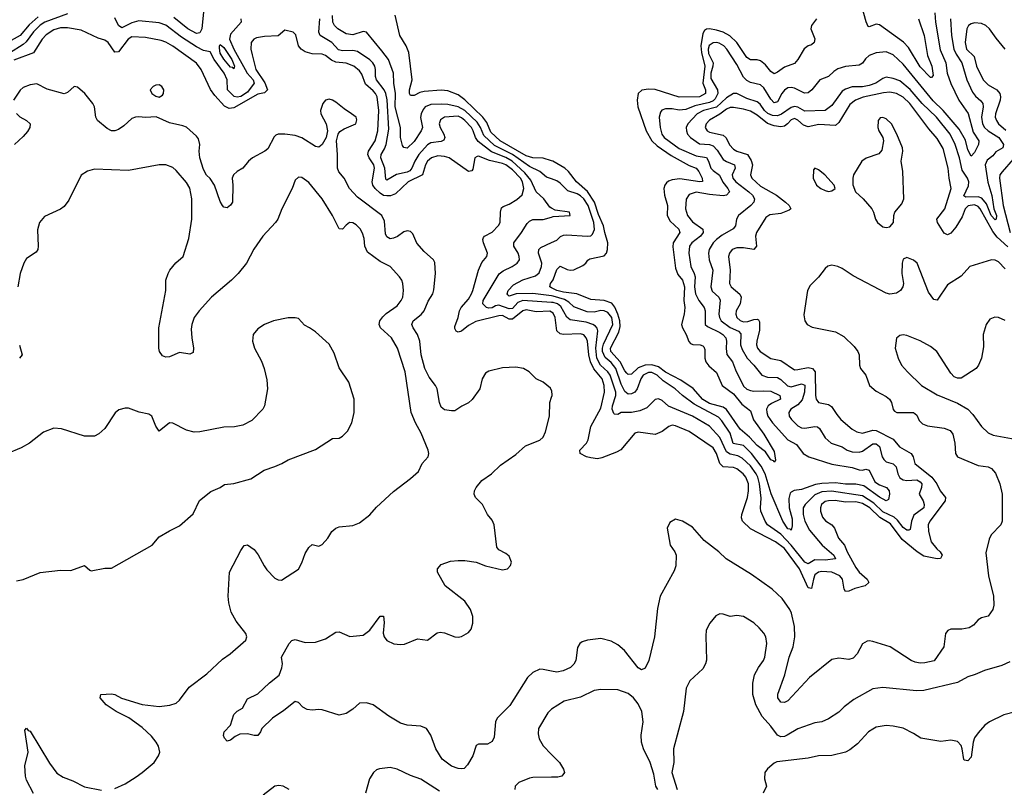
# Model space of a CAD drawing. Header units: inches. Extents: x 1603819 to 1745079, y 385938 to 533966.
# Tile 221 of 256: x 1676869 to 1682665, y 421784 to 426304. Entities that reach past the tile are written whole.
import ezdxf

# ---------------------------------------------------------------- set-up
doc = ezdxf.new("R2010")
doc.units = ezdxf.units.IN
doc.header["$MEASUREMENT"] = 0
doc.layers.add('B6472', color=7, linetype='Continuous')
doc.layers.add('B6482', color=7, linetype='Continuous')

msp = doc.modelspace()

# ---------------------------------------------------------------- linework, layer by layer
at = {"layer": 'B6472', "color": 5}
for points, elevation in [([(1677150, 426338.9), (1677016.6, 426290), (1676990, 426271.5), (1676950, 426232.7), (1676906.8, 426173.2), (1676890, 426157.6), (1676810, 426106.1)], 360), ([(1676978.6, 426321.4), (1676925.4, 426274.6), (1676871.3, 426210), (1676818.9, 426181.1)], 340), ([(1677950.7, 426349.3), (1677940.2, 426250), (1677930, 426226.6), (1677910, 426223.5), (1677858.8, 426250), (1677777.3, 426317.3)], 340), ([(1680000, 425366.1), (1679970, 425376.8), (1679930.3, 425410.3), (1679870, 425439.8), (1679770.5, 425510.5), (1679664, 425564), (1679601.5, 425621.5), (1679582.3, 425670), (1679561, 425701), (1679490, 425768.5), (1679450, 425790.3), (1679390, 425803.9), (1679350, 425807.2), (1679290, 425803.9), (1679256.6, 425790), (1679244.2, 425775.8), (1679232.2, 425750), (1679228.9, 425728.9), (1679240.1, 425670), (1679232.5, 425650), (1679190, 425586.9), (1679150, 425547.4), (1679130, 425551.5), (1679122.3, 425562.3), (1679110.6, 425610), (1679110.7, 425670), (1679078.7, 425790), (1679080.2, 425870), (1679070.9, 425930), (1679069.9, 425990), (1679039, 426070), (1679001.4, 426121.4), (1678910, 426229.7), (1678890, 426233.5), (1678830, 426215.2), (1678790, 426219.9), (1678741, 426250), (1678721.9, 426270), (1678712.3, 426290), (1678710.5, 426329.5)], 340), ([(1680000, 425472.5), (1679950, 425489), (1679890, 425490.7), (1679850, 425502.6), (1679696.8, 425590), (1679642.3, 425642.3), (1679618.4, 425698.4), (1679596.1, 425730), (1679490, 425832.2), (1679450, 425861.3), (1679390, 425884.2), (1679350, 425888.7), (1679250, 425881.3), (1679224.7, 425875.3), (1679190, 425858.4), (1679170, 425857.6), (1679163.5, 425870), (1679163.7, 425890), (1679179.5, 425950), (1679159.9, 426110), (1679143, 426150), (1679105.7, 426210), (1679079.8, 426330)], 320), ([(1678171.6, 426310), (1678172.7, 426290), (1678110, 426219.6), (1678104.6, 426190), (1678130.4, 426130), (1678195.4, 426010), (1678208.6, 425988.6), (1678244.1, 425950), (1678249.3, 425930), (1678210, 425877.4), (1678170, 425851.2), (1678150, 425847.1), (1678132.1, 425852.1), (1678091.7, 425890), (1678089.3, 425950), (1678073.1, 425990), (1678013.4, 426070), (1677990, 426114.4), (1677950, 426123.2), (1677910, 426143.2), (1677821.2, 426201.2), (1677730, 426271.7), (1677690, 426284.8), (1677570, 426296.4), (1677530, 426286.2), (1677470, 426255.8), (1677450, 426269.8), (1677430, 426315.4)], 360), ([(1680000, 425193.6), (1679990, 425199.1), (1679953.6, 425250), (1679910, 425289.8), (1679878.5, 425358.5), (1679842.8, 425402.8), (1679768.7, 425470), (1679730, 425493), (1679646.5, 425526.5), (1679567.6, 425587.6), (1679552, 425610), (1679539, 425650), (1679527.5, 425670), (1679490, 425711.1), (1679470, 425726.9), (1679450, 425735.1), (1679370, 425730.3), (1679345.3, 425714.7), (1679338, 425690), (1679343.6, 425670), (1679366.4, 425630), (1679371.9, 425610), (1679364.7, 425595.3), (1679350, 425586.6), (1679290, 425579.2), (1679270, 425567.9), (1679219, 425510), (1679194.4, 425470), (1679177.1, 425430), (1679165.1, 425414.9), (1679150, 425405.3), (1679087.2, 425392.8), (1679030, 425359.3), (1679024.2, 425364.2), (1679017.5, 425430), (1678995.1, 425490), (1678996.7, 425510), (1679016.9, 425543.1), (1679025.6, 425570), (1679040.9, 425659.1), (1679031.6, 425831.6), (1679024.3, 425870), (1679015.3, 425890), (1678968.3, 425950), (1678963, 425970), (1678964.2, 426010), (1678959.5, 426030), (1678948.2, 426050), (1678930, 426067.7), (1678856.5, 426116.5), (1678830, 426123), (1678770, 426120.7), (1678746.4, 426126.4), (1678706.3, 426170), (1678638, 426210), (1678628.9, 426230), (1678635.8, 426310)], 360), ([(1680000, 424580.9), (1679990, 424586.8), (1679910, 424584.4), (1679850, 424596.4), (1679830, 424588.6), (1679770, 424539.5), (1679750, 424540.3), (1679710, 424561.4), (1679690, 424560.3), (1679553.4, 424526.6), (1679510, 424503.9), (1679470, 424470.4), (1679450, 424464), (1679438.5, 424470), (1679430, 424485.1), (1679430, 424498), (1679450.6, 424549.4), (1679458.7, 424590), (1679468.4, 424610), (1679510, 424658.5), (1679527.8, 424690), (1679537.2, 424710), (1679568.9, 424830), (1679590, 424873.4), (1679618.8, 424910), (1679622.5, 424930), (1679599.9, 424990), (1679595.3, 425010), (1679598.4, 425021.6), (1679604.2, 425030), (1679650, 425053.1), (1679687.8, 425092.2), (1679697.5, 425110), (1679698.3, 425170), (1679704.3, 425195.7), (1679715.1, 425204.9), (1679750, 425218.3), (1679795.6, 425244.4), (1679827, 425273), (1679836.8, 425310), (1679829.2, 425350), (1679817.6, 425370), (1679770, 425420.1), (1679730, 425449.4), (1679710, 425457.3), (1679634.6, 425474.6), (1679570, 425499.4), (1679561.9, 425498.1), (1679547.6, 425490), (1679536.1, 425423.9), (1679530, 425414), (1679510, 425409.6), (1679396.8, 425490), (1679370, 425498.9), (1679330, 425502.4), (1679292.8, 425490), (1679269.6, 425470), (1679257.9, 425450), (1679239.7, 425390), (1679156.6, 425350), (1679081.4, 425278.6), (1679052.6, 425267.4), (1679030, 425265.8), (1679010, 425269.4), (1678990, 425281.5), (1678961.4, 425310), (1678948.2, 425330), (1678944, 425350), (1678956.9, 425430), (1678952.9, 425450), (1678925.8, 425490), (1678917.7, 425510), (1678922.6, 425530), (1678960.8, 425590), (1678977.6, 425650), (1678983.7, 425770), (1678972.7, 425850), (1678963.5, 425870), (1678950, 425885), (1678903.8, 425923.8), (1678882.3, 425982.3), (1678870, 426003.4), (1678835.8, 426030), (1678790, 426048.2), (1678730, 426053.5), (1678704.8, 426064.8), (1678670, 426092.4), (1678650, 426101.4), (1678590, 426102.7), (1678550, 426115), (1678526.2, 426130), (1678510.7, 426150), (1678494.3, 426214.3), (1678479, 426230), (1678430, 426242.9), (1678391, 426209), (1678310, 426205.6), (1678263.6, 426196.4), (1678248.1, 426190), (1678230.6, 426169.4), (1678230.1, 426130), (1678236.5, 426096.5), (1678258.3, 426010), (1678311.2, 425931.2), (1678327.5, 425890), (1678310, 425873.7), (1678270, 425864.7), (1678130, 425784.8), (1678101.5, 425781.5), (1678073.9, 425793.9), (1678017.7, 425857.7), (1677992.9, 425892.9), (1677937.7, 426010), (1677910, 426047.9), (1677770, 426148), (1677730, 426170.8), (1677701, 426181), (1677610, 426200.1), (1677530, 426203.4), (1677508.4, 426190), (1677450, 426115.5), (1677430, 426112.2), (1677390, 426168.9), (1677370, 426183.5), (1677330, 426195.8), (1677230, 426241.6), (1677150, 426256.6), (1677110, 426255.8), (1677070, 426244.9), (1677024.7, 426215.3), (1677002.3, 426190), (1676950, 426108.2), (1676835.2, 426064.8)], 380), ([(1680000, 424120.8), (1679993.4, 424133.4), (1679972.7, 424152.7), (1679950, 424169.7), (1679910, 424189.7), (1679867.8, 424230), (1679834.5, 424250), (1679790, 424257), (1679710, 424253.5), (1679630, 424235.1), (1679610, 424222), (1679592, 424190), (1679578.4, 424130), (1679532.1, 424067.9), (1679510, 424048.2), (1679471.1, 424028.9), (1679430, 424001.1), (1679410, 423999.7), (1679370, 424006.8), (1679350, 424022.6), (1679340.5, 424050), (1679326.6, 424130), (1679316.5, 424150), (1679278.5, 424198.5), (1679253.6, 424250), (1679232.6, 424330), (1679224.9, 424410), (1679209.9, 424450), (1679184.2, 424490), (1679177.1, 424510), (1679185.8, 424530), (1679232.1, 424567.9), (1679249.1, 424590), (1679273.1, 424646.9), (1679301, 424690), (1679307.3, 424712.7), (1679317.2, 424810), (1679313.4, 424873.4), (1679304.2, 424890), (1679250, 424938.9), (1679207.5, 424987.5), (1679182.2, 425042.2), (1679170, 425055.8), (1679150, 425059.7), (1679130, 425055.3), (1679092.9, 425027.1), (1679070, 425016.8), (1679050, 425014.4), (1679030, 425024.4), (1679023.1, 425043.1), (1679016.7, 425116.7), (1679000.2, 425150), (1678858.1, 425258.1), (1678809.9, 425310), (1678778.2, 425370), (1678748, 425408), (1678738.8, 425430), (1678739.8, 425510), (1678734.5, 425590), (1678743, 425630), (1678753.6, 425646.4), (1678778, 425662), (1678847.6, 425690), (1678853.7, 425713.7), (1678849.7, 425730), (1678823, 425750), (1678778.2, 425778.2), (1678730, 425817.6), (1678710, 425829.7), (1678690, 425835.1), (1678670, 425829.6), (1678652.4, 425810), (1678640.2, 425770), (1678641.3, 425750), (1678673.1, 425690), (1678681.6, 425650), (1678672.7, 425610), (1678650, 425569.4), (1678630, 425553.6), (1678610, 425557.2), (1678530, 425608.2), (1678490, 425622), (1678429.3, 425630.7), (1678390.2, 425629.8), (1678376.3, 425623.7), (1678366.1, 425613.9), (1678330, 425543.6), (1678311.2, 425528.8), (1678239.1, 425490), (1678216.3, 425470), (1678183, 425430), (1678150, 425409.6), (1678128.5, 425390), (1678119.5, 425370), (1678124.4, 425330), (1678121.6, 425230), (1678110, 425212.7), (1678090, 425196), (1678070, 425199.5), (1678063, 425210), (1678050, 425232.7), (1678016.2, 425330), (1677990, 425368.7), (1677968.7, 425388.7), (1677950, 425422.4), (1677929.1, 425490), (1677925.8, 425530), (1677929.3, 425570), (1677922.4, 425602.4), (1677910, 425618.5), (1677850, 425670.7), (1677830, 425679.8), (1677750, 425697.1), (1677672.5, 425732.5), (1677610, 425727.7), (1677570, 425731.7), (1677550, 425730.8), (1677530, 425723.1), (1677481.4, 425678.6), (1677450, 425657.4), (1677430, 425649.8), (1677410, 425649.8), (1677383.6, 425663.6), (1677327.4, 425710), (1677318.2, 425730), (1677308.9, 425790), (1677298.9, 425810), (1677252.4, 425870), (1677210, 425906.4), (1677190, 425911.5), (1677150, 425876), (1677130, 425867.1), (1677030, 425895.2), (1676970, 425925.6), (1676930, 425920.5), (1676890, 425904.2), (1676871.6, 425888.4), (1676833.4, 425830)], 420), ([(1676850, 425752.3), (1676870, 425732), (1676908.2, 425710), (1676930.4, 425690), (1676928.7, 425670), (1676914.8, 425645.2), (1676890, 425615.6), (1676838, 425570)], 420), ([(1677430, 421776.5), (1677490, 421804.9), (1677554.3, 421845.7), (1677590, 421870.4), (1677659.6, 421930), (1677687, 421970), (1677694.5, 421990), (1677685.1, 422025.1), (1677672.3, 422050), (1677645.3, 422085.3), (1677590, 422135.6), (1677512.1, 422192.1), (1677437.2, 422230), (1677377.2, 422270), (1677342, 422310), (1677346, 422330), (1677410, 422334), (1677430, 422330.6), (1677468.5, 422308.5), (1677590, 422270.4), (1677690, 422259.3), (1677753.1, 422266.9), (1677790, 422279.1), (1677810, 422297.3), (1677866.4, 422373.6), (1677970, 422452.2), (1678062, 422538), (1678107.6, 422570), (1678199.5, 422650), (1678205.1, 422670), (1678200.5, 422690), (1678142.5, 422762.5), (1678114.7, 422814.7), (1678099.1, 422870), (1678096.8, 422910), (1678103.5, 423050), (1678170, 423177.3), (1678190, 423207.3), (1678210, 423210.7), (1678250, 423183.8), (1678272.8, 423152.8), (1678307.3, 423087.3), (1678324.3, 423064.3), (1678370, 423015.5), (1678390, 423005.5), (1678410, 423003), (1678511, 423069), (1678530, 423105.5), (1678550, 423160.5), (1678570, 423195.5), (1678590, 423214), (1678630, 423204), (1678650, 423213.4), (1678682.9, 423250), (1678706.6, 423290), (1678730, 423310.5), (1678750, 423317.1), (1678830, 423326), (1678870, 423340.5), (1678930.9, 423389.1), (1678970, 423432.7), (1679070, 423526.4), (1679170, 423603.1), (1679215.9, 423644.1), (1679237.6, 423690), (1679273, 423730), (1679276.9, 423750), (1679272.4, 423770), (1679232, 423870), (1679199.3, 423930), (1679174, 423990), (1679138.8, 424230), (1679091.9, 424370), (1679057.3, 424430), (1678992.5, 424490), (1678985.4, 424510), (1678989.8, 424530), (1679005.6, 424554.4), (1679025.9, 424574.1), (1679090, 424619.6), (1679114.5, 424650), (1679123.9, 424670), (1679128.7, 424710), (1679124.4, 424750), (1679117.4, 424770), (1679105.1, 424790), (1679049.6, 424850), (1678990, 424879.8), (1678915.8, 424935.8), (1678899.9, 424970), (1678895.9, 425015.9), (1678887.6, 425047.6), (1678873.4, 425073.4), (1678850, 425096.3), (1678830, 425108), (1678810, 425109.6), (1678790, 425094.5), (1678770, 425069.6), (1678750, 425071.6), (1678710.5, 425150.5), (1678650, 425249.4), (1678570, 425345.1), (1678530, 425374), (1678510, 425376.2), (1678490, 425359), (1678472.7, 425310), (1678412.7, 425190), (1678388.4, 425130), (1678374.9, 425110), (1678299.5, 425030), (1678247, 424953), (1678203.7, 424870), (1678154.9, 424810), (1678115.3, 424770), (1677998.9, 424670), (1677925.7, 424590), (1677896.5, 424550), (1677881.7, 424510), (1677878.5, 424481.4), (1677881.5, 424430), (1677891.7, 424370), (1677890, 424344), (1677870, 424334), (1677810, 424344.2), (1677750, 424318.4), (1677730, 424317), (1677710, 424323.7), (1677692.8, 424350), (1677687.8, 424370), (1677688.9, 424490), (1677728.6, 424710), (1677729.7, 424770), (1677742, 424810), (1677753.3, 424830), (1677787.7, 424872.3), (1677830.6, 424909.4), (1677865.1, 425014.9), (1677882.5, 425130), (1677883, 425250), (1677870, 425311.8), (1677850, 425345.6), (1677790, 425416.2), (1677770, 425434.5), (1677730, 425449.5), (1677690, 425449.6), (1677510, 425415.4), (1677310, 425424), (1677267.9, 425412.1), (1677231.7, 425388.3), (1677158.5, 425241.5), (1677130, 425204.5), (1677110, 425187.3), (1677015.2, 425144.8), (1676986, 425110), (1676973.8, 425066.2), (1676978.7, 424970), (1676975.5, 424950), (1676965.1, 424934.9), (1676910, 424898), (1676893, 424870), (1676872.2, 424810), (1676858.9, 424730)], 440), ([(1680000, 424638.5), (1679829.9, 424650.1), (1679801.6, 424638.4), (1679770, 424603.4), (1679750, 424601.1), (1679690, 424622.8), (1679670, 424618.7), (1679650, 424607.7), (1679630, 424606.2), (1679616.3, 424610), (1679594.5, 424630), (1679597.4, 424650), (1679692.2, 424807.8), (1679714.6, 424825.4), (1679768.5, 424850), (1679796.4, 424870), (1679810.6, 424889.4), (1679809.8, 424910), (1679802.6, 424930), (1679778.2, 424970), (1679777.7, 424990), (1679823.5, 425050), (1679855.7, 425104.3), (1679870, 425118.3), (1679890, 425126.9), (1679950, 425126.8), (1680000, 425141.7)], 360), ([(1680000, 424677.4), (1679890, 424691.2), (1679790.9, 424689.1), (1679750, 424675.8), (1679743, 424683), (1679739.1, 424690), (1679744.6, 424710), (1679776.5, 424743.5), (1679830, 424772.5), (1679904.7, 424795.3), (1679926.3, 424813.7), (1679941.3, 424850), (1679942.9, 424870), (1679923.2, 424930), (1679924.1, 424950), (1679936.7, 424963.3), (1680000, 424992.7)], 340), ([(1680000, 424724.6), (1679988.9, 424730), (1679993.6, 424750), (1680000, 424759.1)], 320), ([(1676850, 423000.5), (1676890, 423007.7), (1676990, 423047.7), (1677110, 423063), (1677170, 423060.4), (1677250, 423090.5), (1677281.6, 423061.6), (1677290, 423059.1), (1677370, 423074), (1677410, 423074.8), (1677648.7, 423210), (1677690, 423258), (1677750, 423294), (1677810, 423322.8), (1677890, 423393.4), (1677928.3, 423471.7), (1677994.8, 423525.3), (1678049, 423550), (1678073.6, 423566.4), (1678130, 423572.7), (1678230, 423600.5), (1678308.3, 423651.7), (1678370, 423672.4), (1678412.7, 423690), (1678450, 423712.4), (1678610, 423772.4), (1678710, 423837.3), (1678750, 423838.8), (1678770, 423850.8), (1678798.3, 423881.7), (1678823.7, 423930), (1678838, 423990), (1678838.4, 424070), (1678806.6, 424170), (1678750, 424254), (1678720.6, 424340.6), (1678690, 424394), (1678610, 424465.2), (1678575.3, 424490), (1678544.8, 424504.8), (1678510, 424544), (1678490, 424549), (1678449.1, 424549.1), (1678362, 424530), (1678310, 424509.3), (1678270, 424484), (1678242.8, 424450), (1678238.8, 424410), (1678250.8, 424370), (1678292.4, 424292.4), (1678307.7, 424250), (1678324.1, 424184.1), (1678328.2, 424130), (1678310.4, 424030), (1678300.5, 424010), (1678236.1, 423943.9), (1678183.4, 423916.6), (1678132.8, 423907.2), (1678070, 423903.6), (1677930, 423876.2), (1677895.9, 423875.9), (1677850, 423887.6), (1677770, 423927.3), (1677750, 423929.6), (1677690, 423880.7), (1677670.8, 423910.8), (1677647, 423970), (1677630, 423980.5), (1677572.5, 423992.5), (1677510, 424016), (1677490, 424017.2), (1677453.2, 424006.8), (1677430.4, 423989.6), (1677370, 423896), (1677334.7, 423865.3), (1677310, 423851.8), (1677250, 423851.6), (1677114.2, 423894.2), (1677070, 423899.3), (1677010, 423876), (1676926.8, 423810), (1676877.2, 423782.8), (1676792.8, 423747.2)], 460), ([(1676867.5, 424387.5), (1676882.8, 424330), (1676867.7, 424310)], 440), ([(1680000, 422467.5), (1679950, 422478.2), (1679930, 422478.7), (1679890, 422459.7), (1679859, 422430), (1679754.2, 422265.8), (1679679.5, 422190), (1679670.2, 422169.8), (1679661.6, 422078.4), (1679650, 422054), (1679621.8, 422038.2), (1679570, 422037), (1679556, 422030), (1679536.4, 421970), (1679504.5, 421915.5), (1679484.7, 421895.3), (1679470, 421891.6), (1679450, 421894.3), (1679410, 421908.7), (1679356, 421950), (1679318, 422010), (1679289.8, 422090), (1679263.6, 422130), (1679230, 422143.5), (1679150.6, 422150.6), (1679110, 422161.1), (1679041.8, 422201.8), (1678950, 422268.6), (1678910, 422281), (1678870, 422278.7), (1678830, 422243.6), (1678790, 422217.6), (1678750, 422207.6), (1678650, 422240.5), (1678630, 422242.4), (1678590, 422237), (1678561.6, 422241.6), (1678535.9, 422255.9), (1678510, 422284), (1678490, 422289), (1678424.4, 422235.6), (1678358, 422190), (1678294, 422130), (1678286.8, 422110), (1678270.4, 422089.6), (1678250, 422089.3), (1678210, 422099.5), (1678164.1, 422095.9), (1678137.5, 422082.5), (1678110, 422061.2), (1678090, 422055.3), (1678073.6, 422073.6), (1678069.3, 422089.3), (1678073.2, 422110), (1678109.7, 422150.4), (1678130, 422213.4), (1678148.5, 422231.5), (1678180.9, 422250), (1678210, 422304), (1678270, 422334.4), (1678340.1, 422399.9), (1678395.5, 422444.5), (1678411.9, 422488.1), (1678415.1, 422510), (1678409.5, 422550), (1678455.1, 422630), (1678470, 422647.3), (1678490, 422653.4), (1678550, 422636.5), (1678610, 422639.2), (1678670, 422659), (1678730, 422697.1), (1678750, 422698.4), (1678812, 422672.1), (1678890, 422680.6), (1678930.8, 422710), (1678990, 422790.8), (1679010, 422792), (1679014.4, 422754.4), (1679007.7, 422692.3), (1679013.5, 422670), (1679030, 422648.6), (1679070.6, 422629.4), (1679110, 422623.9), (1679133.9, 422626.1), (1679210, 422657.4), (1679270, 422650.6), (1679327.2, 422692.8), (1679343.5, 422696.5), (1679370, 422693.4), (1679430, 422670.3), (1679450, 422667.8), (1679470, 422671.7), (1679510, 422694.4), (1679525.5, 422714.5), (1679536.8, 422750), (1679535.3, 422790), (1679522.7, 422830), (1679490, 422878.9), (1679373, 422970), (1679329, 423050), (1679328, 423070), (1679350, 423094.8), (1679404.8, 423115.2), (1679450, 423119.5), (1679490, 423120.3), (1679556, 423110), (1679611.3, 423088.7), (1679710, 423063.6), (1679739.5, 423070), (1679757.7, 423090), (1679763.1, 423110), (1679750, 423145.1), (1679730, 423161.1), (1679690, 423182), (1679678, 423198), (1679662.6, 423330), (1679650, 423357.6), (1679622.4, 423390), (1679592.3, 423450), (1679552.4, 423490), (1679545.1, 423510), (1679546.3, 423530), (1679555.1, 423550), (1679589.8, 423590.2), (1679646, 423630), (1679698.7, 423681.3), (1679790, 423743.2), (1679846.4, 423793.7), (1679930, 423827), (1679950, 423846), (1679963.2, 423876.8), (1679987.9, 423970), (1679989.9, 424050), (1680000, 424081.2)], 420), ([(1680000, 422242.9), (1679998.2, 422241.8), (1679978, 422222), (1679923.7, 422130), (1679921.7, 422098.3), (1679927.4, 422070), (1679950, 422028.4), (1680000, 421977.1)], 440), ([(1676950, 421747), (1676910, 421825.2), (1676902.9, 421850), (1676899.5, 421910), (1676919.5, 421990), (1676900.2, 422119.8), (1676908.9, 422131.1), (1676918.8, 422118.8), (1676930, 422114), (1677045.4, 421925.4), (1677087.8, 421867.8), (1677124, 421844), (1677182.2, 421822.2), (1677250, 421786), (1677350, 421766)], 440), ([(1679340.8, 421760.8), (1679230, 421831.9), (1679170, 421853.1), (1679090, 421889.7), (1679050, 421900.7), (1678987.7, 421892.3), (1678970, 421886), (1678950.8, 421870), (1678927.3, 421832.7), (1678904.4, 421750)], 440), ([(1680000, 421843), (1679890, 421841.5), (1679870, 421837.2), (1679807.7, 421812.3), (1679786.4, 421790), (1679782.6, 421770)], 440), ([(1678455.1, 421770), (1678419, 421790), (1678393.6, 421793.6), (1678370, 421789.5), (1678302.9, 421737.1)], 440)]:
    msp.add_lwpolyline(points, dxfattribs=dict(at, elevation=elevation))
for points, elevation in [([(1678130, 426014), (1678123.3, 426023.3), (1678110, 426025.4), (1678090, 426047.2), (1678070, 426071.3), (1678050, 426106.2), (1678044.2, 426135.8), (1678044.7, 426150), (1678050, 426157.7), (1678070, 426141), (1678116.8, 426070), (1678133.2, 426030)], 340), ([(1677690, 425919.6), (1677670, 425917.6), (1677654.8, 425910), (1677637.3, 425890), (1677647.7, 425870), (1677670, 425853.4), (1677690, 425847.7), (1677710, 425858.8), (1677716.2, 425870), (1677717.6, 425890), (1677706, 425910)], 420)]:
    msp.add_lwpolyline(points, close=True, dxfattribs=dict(at, elevation=elevation))
at = {"layer": 'B6482', "color": 5}
for points, elevation in [([(1682159.8, 426310), (1682193.8, 426210), (1682213.4, 426093.4), (1682238.9, 426030), (1682245.5, 425974.5), (1682236.2, 425963.8), (1682230, 425964.4), (1682170, 426027), (1682100.1, 426140.1), (1682071.5, 426171.5), (1681930, 426274.1), (1681910, 426277), (1681870, 426261), (1681864.1, 426264.1), (1681850.5, 426290.5), (1681824.8, 426390)], 320), ([(1682254.7, 426345.3), (1682259.4, 426290), (1682286.6, 426126.7), (1682319.6, 426050), (1682327.5, 425990), (1682350, 425928.3), (1682397.2, 425830), (1682452.5, 425752.5), (1682480.9, 425640.9), (1682514.6, 425590), (1682512, 425570), (1682490, 425521), (1682470, 425499.7), (1682450, 425538.5), (1682435.5, 425595.5), (1682398.8, 425658.8), (1682304.6, 425770), (1682245.7, 425825.7), (1682070, 426041.7), (1682010, 426097), (1681970, 426115), (1681910.7, 426109.3), (1681870, 426093.3), (1681846.9, 426073.1), (1681830, 426048.3), (1681810, 426035.3), (1681730, 426027.8), (1681685, 426015), (1681660.6, 425999.4), (1681630, 425969.8), (1681578.3, 425950), (1681532, 425890), (1681510, 425873), (1681489.2, 425870.8), (1681430, 425900.5), (1681410, 425905.2), (1681390, 425902.4), (1681370, 425889.1), (1681355.4, 425870), (1681330, 425820.7), (1681310, 425813.7), (1681290, 425836.3), (1681250, 425902.7), (1681230, 425920.8), (1681170, 425934.2), (1681150, 425945.8), (1681130, 425966), (1681090, 426039.6), (1681030.7, 426130), (1681012.7, 426150), (1680985.5, 426165.5), (1680970, 426169.9), (1680950, 426168.5), (1680927.8, 426152.2), (1680920.5, 426130), (1680924.2, 426104.2), (1680950.4, 426050), (1680949.3, 426030), (1680936.9, 425990), (1680937.1, 425957.1), (1680977.2, 425890), (1680977.7, 425870), (1680962.1, 425837.9), (1680950, 425825.4), (1680930, 425816.8), (1680842.3, 425797.7), (1680790, 425774.9), (1680750, 425771.1), (1680710, 425778.4), (1680670, 425778.4), (1680649, 425771), (1680640.1, 425759.9), (1680633.6, 425730), (1680638.2, 425670), (1680649.6, 425630), (1680663.1, 425610), (1680750, 425546.1), (1680850, 425503.1), (1680911.8, 425491.8), (1680924.4, 425470), (1680936.8, 425430), (1680950, 425415.1), (1680988.3, 425388.3), (1681007.2, 425347.2), (1681037.7, 425310), (1681046.3, 425290), (1681030.2, 425270), (1681010, 425266.1), (1680930, 425274.3), (1680850, 425289.2), (1680810, 425274), (1680792.4, 425247.6), (1680788.4, 425190), (1680798.9, 425150), (1680830, 425114.3), (1680890.8, 425070), (1680891.2, 425050), (1680875.5, 425030), (1680825.8, 424990), (1680811.8, 424970), (1680807.4, 424930), (1680819.3, 424850), (1680839.8, 424810), (1680844.8, 424790), (1680840.9, 424730), (1680846, 424690), (1680865.8, 424650), (1680898.7, 424610), (1680904.5, 424590), (1680904.1, 424510), (1680916.8, 424496.8), (1680990, 424462.4), (1681008.4, 424450), (1681025.1, 424430), (1681030.1, 424410), (1681027.1, 424367.1), (1681031.9, 424331.9), (1681064.7, 424290), (1681082.6, 424242.6), (1681130, 424146.3), (1681150, 424128.8), (1681170, 424119.8), (1681190, 424116), (1681250, 424119.3), (1681290, 424116.5), (1681343.2, 424090), (1681348.2, 424070), (1681295.2, 424044.8), (1681274.4, 424030), (1681265.2, 424010), (1681266.6, 423990), (1681272.9, 423970), (1681299.3, 423930), (1681390, 423829.5), (1681441.9, 423801.9), (1681479.8, 423750), (1681514, 423730), (1681650, 423687.4), (1681770, 423667.5), (1681810, 423654), (1681830, 423652.1), (1681850, 423657.1), (1681870, 423651.3), (1681903.3, 423583.3), (1681930, 423564.8), (1681970.3, 423550), (1681987.7, 423530), (1681989.1, 423510), (1681982, 423478), (1681970, 423471.2), (1681930, 423493), (1681838.2, 423558.2), (1681790, 423569.1), (1681730.4, 423569.6), (1681670, 423577), (1681590, 423573.6), (1681553.6, 423566.4), (1681470, 423538.4), (1681428.6, 423531.4), (1681410, 423522.6), (1681404.6, 423515.4), (1681395.7, 423484.3), (1681398.7, 423430), (1681416, 423364), (1681415.8, 423324.2), (1681410, 423297), (1681404.2, 423304.2), (1681390, 423306.3), (1681360.2, 423350), (1681291.7, 423511.7), (1681257.7, 423630), (1681234.3, 423674.3), (1681177.1, 423750), (1681130, 423797.3), (1681068.6, 423808.6), (1681050.9, 423870), (1681002, 423942), (1680982.7, 423962.7), (1680839.7, 424039.7), (1680770, 424090.9), (1680727.6, 424130), (1680657.4, 424177.4), (1680621.2, 424210), (1680590, 424226.7), (1680570, 424226.2), (1680539.2, 424210), (1680525, 424190), (1680503.4, 424130), (1680489.6, 424110.4), (1680470, 424101.2), (1680450, 424098.7), (1680430, 424113.6), (1680410, 424156.8), (1680377.7, 424250), (1680350, 424285.4), (1680315.7, 424315.7), (1680299, 424350), (1680298.9, 424370), (1680305.8, 424394.2), (1680360.1, 424510), (1680354, 424550), (1680330, 424579.3), (1680310, 424589.1), (1680290, 424591.1), (1680250, 424581.5), (1680210, 424583.7), (1680130, 424612.6), (1680101.2, 424641.2), (1680076.4, 424656.4), (1680010, 424676.1), (1680000, 424677.4)], 340), ([(1682347.2, 426310), (1682353.8, 426210), (1682367.5, 426130), (1682380.7, 426100.7), (1682414.8, 426050), (1682443.8, 425950), (1682477.3, 425877.3), (1682494.1, 425854.1), (1682527.1, 425827.1), (1682537.4, 425810), (1682539.9, 425790), (1682530.8, 425730), (1682535.3, 425690), (1682547.7, 425670), (1682570, 425650.1), (1682632.4, 425610), (1682660.1, 425570), (1682656.3, 425550), (1682614.2, 425525.8), (1682597.3, 425502.7), (1682563.5, 425476.5), (1682552.1, 425450), (1682567.4, 425347.4), (1682590.4, 425269.6), (1682602.1, 425190), (1682618.2, 425150), (1682617, 425130), (1682610, 425124.5), (1682586.8, 425150), (1682559.8, 425219.8), (1682532.1, 425252.1), (1682510, 425261.3), (1682438.7, 425258.7), (1682425.8, 425265.8), (1682453.9, 425326.1), (1682455, 425350), (1682448.6, 425370), (1682417.2, 425417.2), (1682401.2, 425490), (1682374.8, 425570), (1682345.7, 425630), (1682266.4, 425730), (1682181.8, 425810), (1682110, 425893.8), (1682050, 425943.2), (1682010, 425958.6), (1681970, 425965.4), (1681950, 425957.7), (1681908, 425930), (1681870, 425916.7), (1681830, 425907.8), (1681770, 425908.5), (1681730, 425894.9), (1681710, 425883.6), (1681650, 425798.5), (1681610, 425768.8), (1681490, 425765.4), (1681450, 425789.1), (1681430, 425793.5), (1681410, 425787.3), (1681352.9, 425747.1), (1681330, 425738.8), (1681300.4, 425740.4), (1681272.2, 425752.2), (1681253.8, 425770), (1681227.5, 425807.5), (1681210, 425820.1), (1681150, 425840.5), (1681090, 425868.8), (1681070, 425868.7), (1681030, 425843.4), (1680970, 425788.1), (1680894.4, 425770), (1680856.6, 425750), (1680801.9, 425690), (1680792.9, 425670), (1680793.4, 425650), (1680800.1, 425630), (1680816.8, 425610), (1680870, 425573.6), (1680930, 425569), (1680950, 425560.9), (1680974.9, 425534.9), (1681010, 425481), (1681030, 425468.3), (1681076.9, 425450), (1681080.5, 425430), (1681063.6, 425390), (1681065.9, 425370), (1681084.4, 425350), (1681161.4, 425290), (1681181.6, 425270), (1681193.5, 425250), (1681190.9, 425230), (1681173.5, 425210), (1681100.2, 425150), (1681089.1, 425130), (1681082, 425090), (1681068.1, 425071.9), (1681004.4, 425035.6), (1680970.4, 425009.6), (1680950, 424989), (1680928.3, 424950), (1680923.6, 424930), (1680926.5, 424890), (1680949.6, 424829.6), (1680937.3, 424730), (1680944.7, 424704.7), (1680983.7, 424670), (1680992.6, 424652.6), (1680983.9, 424570), (1680987.2, 424550), (1680998.4, 424530), (1681050, 424491.8), (1681100.5, 424470), (1681114.7, 424454.7), (1681110.8, 424390), (1681121.6, 424361.6), (1681150.1, 424310.1), (1681190.1, 424270), (1681237.6, 424210), (1681270, 424199.6), (1681330, 424197.5), (1681350, 424185.3), (1681388.7, 424148.7), (1681410, 424141.7), (1681470, 424160.5), (1681490, 424151.8), (1681488.6, 424110), (1681474.4, 424065.6), (1681450, 424036.7), (1681408, 424010), (1681397, 423990), (1681399.1, 423970), (1681412.2, 423950), (1681450, 423912), (1681470, 423901.3), (1681490, 423898.5), (1681549.2, 423909.2), (1681565.8, 423905.8), (1681576.2, 423896.2), (1681610, 423840.9), (1681644.6, 423810), (1681710, 423789.3), (1681740.3, 423770), (1681770, 423759.8), (1681810, 423756.8), (1681830, 423763), (1681890, 423807.1), (1681910, 423807.3), (1681930.1, 423790), (1681946, 423730), (1681954.8, 423714.8), (1681970, 423700.6), (1682010, 423688.5), (1682027.8, 423670), (1682037.7, 423630), (1682050, 423607.1), (1682070, 423593.8), (1682090, 423590.6), (1682150, 423593.7), (1682170, 423583.5), (1682178.9, 423570), (1682178, 423550), (1682163.2, 423510), (1682186.7, 423470), (1682193.1, 423450), (1682190.8, 423430), (1682132.9, 423387.1), (1682117.5, 423350), (1682110, 423302.7), (1682102.4, 423297.6), (1682090, 423297.7), (1682070, 423313.6), (1682036.8, 423356.8), (1682015.4, 423375.4), (1681950, 423406.5), (1681896.9, 423456.9), (1681830, 423500.5), (1681647.3, 423527.3), (1681590, 423524.2), (1681550, 423507), (1681491.6, 423450), (1681480.3, 423430), (1681479.9, 423390), (1681490, 423351.6), (1681517.2, 423297.2), (1681592.5, 423210), (1681661.3, 423150), (1681670.2, 423130), (1681610, 423121.9), (1681550, 423123.8), (1681510, 423100.1), (1681490, 423109.5), (1681409.7, 423210), (1681350, 423274.1), (1681269.9, 423330), (1681256.4, 423350), (1681232.2, 423410), (1681229.4, 423430), (1681233.4, 423486.6), (1681224.5, 423570), (1681214.5, 423610), (1681203.5, 423630), (1681170, 423676.6), (1681122.3, 423722.3), (1681096.4, 423736.4), (1681050, 423746), (1681030, 423759.2), (1680990, 423844.4), (1680930, 423911.1), (1680829.6, 423969.6), (1680688, 424028), (1680650, 424061.4), (1680630, 424070.8), (1680610, 424067.1), (1680560.8, 424019.2), (1680518.7, 424001.3), (1680470, 423990.9), (1680410, 423991), (1680390, 423978.9), (1680370, 423981), (1680365.6, 423985.6), (1680356.4, 424010), (1680357.4, 424030), (1680378, 424090), (1680378.4, 424110), (1680344.8, 424210), (1680330.6, 424230.6), (1680287, 424270), (1680266.6, 424310), (1680259.9, 424370), (1680271.4, 424471.4), (1680267.6, 424487.6), (1680258.8, 424498.8), (1680242, 424510), (1680203.5, 424523.5), (1680110, 424536.9), (1680090, 424551.7), (1680054.7, 424614.7), (1680033.8, 424630), (1680010, 424637.8), (1680000, 424638.5)], 360), ([(1681558.5, 426310), (1681529.4, 426270), (1681525.6, 426250), (1681549.3, 426190.7), (1681544.9, 426170), (1681530, 426156.5), (1681510, 426149.7), (1681487.2, 426132.8), (1681450, 426069.7), (1681430, 426046.4), (1681370, 426024.5), (1681330, 425994.2), (1681310, 425986), (1681290, 425998.8), (1681258.3, 426038.3), (1681230, 426061.5), (1681210, 426068.5), (1681170, 426067.4), (1681150, 426082), (1681089.4, 426170), (1681049.4, 426209.4), (1681010, 426229.9), (1680970, 426242.7), (1680930, 426250.3), (1680911.3, 426248.7), (1680899.9, 426240.1), (1680890, 426222.7), (1680878, 426150), (1680882, 426110), (1680901.6, 426030), (1680890.5, 425930.5), (1680905.5, 425890), (1680905.1, 425870), (1680869.8, 425850.2), (1680750, 425848), (1680610, 425892.4), (1680570, 425895.6), (1680531.6, 425888.4), (1680509.1, 425870), (1680502.9, 425830), (1680508.3, 425790), (1680555.8, 425650), (1680590, 425590.6), (1680620.8, 425560.8), (1680703.5, 425503.5), (1680810, 425446.3), (1680850, 425429.5), (1680867, 425410), (1680887.1, 425370), (1680888.9, 425351.1), (1680871.5, 425348.5), (1680753.8, 425366.2), (1680710, 425360.5), (1680687.7, 425352.3), (1680677, 425343), (1680666.4, 425330), (1680660.6, 425310), (1680663.5, 425270), (1680682, 425210), (1680680.3, 425150), (1680697.8, 425117.8), (1680748.8, 425070), (1680755.1, 425050), (1680715.5, 424990), (1680712.7, 424967.3), (1680730, 424840.2), (1680743.8, 424803.8), (1680770, 424769.3), (1680781.5, 424730), (1680778.4, 424650), (1680783.5, 424610), (1680780.6, 424570), (1680764.1, 424510), (1680770.2, 424490), (1680792.7, 424450), (1680808.1, 424408.1), (1680817.8, 424397.8), (1680831, 424391), (1680874, 424390), (1680890, 424384.4), (1680896.8, 424376.8), (1680902.4, 424362.4), (1680901.6, 424310), (1680907.1, 424290), (1680925.6, 424265.6), (1680970, 424225.6), (1681004.5, 424150), (1681070, 424099.9), (1681119, 424039), (1681170, 424000.3), (1681187.6, 423947.6), (1681250, 423862.3), (1681310, 423760.7), (1681318, 423710), (1681310, 423699.3), (1681306, 423706), (1681290, 423711.8), (1681259.7, 423759.7), (1681210, 423795.8), (1681165.3, 423845.3), (1681110, 423892.2), (1681029.2, 424009.2), (1681010, 424021.5), (1680930, 424044.6), (1680890, 424067.2), (1680832.4, 424132.4), (1680760.6, 424180.6), (1680670, 424228.5), (1680630, 424259.4), (1680590, 424271.8), (1680550, 424270.2), (1680510, 424253.9), (1680470, 424215.8), (1680450, 424214.5), (1680441.9, 424221.9), (1680430, 424236.7), (1680403.1, 424290), (1680348.6, 424350), (1680346.8, 424370), (1680395.8, 424464.2), (1680403.3, 424496.7), (1680400.7, 424530), (1680389.4, 424569.4), (1680372.1, 424612.1), (1680355.2, 424635.2), (1680310, 424651.3), (1680230, 424656.5), (1680149.3, 424689.3), (1680070, 424699.8), (1680030.1, 424709.9), (1680000, 424724.6)], 320), ([(1682670.6, 426130.6), (1682616, 426196), (1682578.2, 426250), (1682555.1, 426270), (1682530, 426280.6), (1682490, 426285.2), (1682470, 426280.3), (1682454.3, 426270), (1682443.2, 426250), (1682433.8, 426170), (1682442.4, 426130), (1682487.7, 426087.7), (1682501.4, 426030), (1682539.8, 425950), (1682570, 425921.2), (1682619.7, 425890), (1682637.4, 425870), (1682643, 425850), (1682640.6, 425830), (1682612.4, 425750), (1682611.7, 425730), (1682617.7, 425710), (1682631.3, 425690), (1682673.4, 425653.4)], 380), ([(1682685.9, 424965.9), (1682623.2, 425023.2), (1682597.5, 425057.5), (1682521.7, 425190), (1682510, 425204.2), (1682490, 425213.2), (1682452.5, 425207.5), (1682433.6, 425190), (1682417.3, 425142.7), (1682378.7, 425081.3), (1682350, 425047.2), (1682330, 425036.3), (1682310, 425047.2), (1682270.9, 425110), (1682268.1, 425130), (1682314.5, 425190), (1682350.9, 425310.9), (1682339.2, 425370), (1682334.4, 425430), (1682304.6, 425544.6), (1682270, 425604.5), (1682221.1, 425661.1), (1682108.3, 425810), (1682070, 425847.9), (1682030, 425869.9), (1681990, 425877.1), (1681953.2, 425873.2), (1681833.1, 425846.9), (1681789, 425831), (1681755.8, 425804.2), (1681690, 425699.4), (1681670, 425681.7), (1681573.2, 425686.8), (1681510, 425672.7), (1681482.9, 425682.9), (1681450, 425712.8), (1681430, 425721.3), (1681410, 425714.7), (1681389.4, 425690.5), (1681370, 425677.1), (1681350, 425673.8), (1681310, 425678.5), (1681270, 425692.7), (1681210, 425741.7), (1681170, 425765.5), (1681130, 425777.2), (1681070, 425786.7), (1681050, 425786.2), (1681030, 425777.5), (1680990, 425747), (1680930, 425711.7), (1680908.8, 425690), (1680904.1, 425670), (1680915, 425650), (1680930, 425642.3), (1681010, 425623.8), (1681028.3, 425608.3), (1681047.8, 425567.9), (1681070, 425541.3), (1681090, 425530.5), (1681153.4, 425510), (1681174.5, 425474.5), (1681182.7, 425450), (1681171.4, 425390), (1681177.9, 425370), (1681230, 425322.7), (1681324.2, 425270), (1681375.8, 425230), (1681399.2, 425210), (1681408.7, 425190), (1681398.3, 425181.7), (1681350, 425163.2), (1681285.2, 425154.8), (1681261.2, 425138.8), (1681205, 425050), (1681201, 425030), (1681206, 424970), (1681190.3, 424950), (1681130, 424960.4), (1681090, 424960.2), (1681062.4, 424950), (1681047.1, 424930), (1681041.7, 424910), (1681050.6, 424830), (1681047.7, 424750), (1681057.5, 424730), (1681107.5, 424687.5), (1681115.8, 424670), (1681110.1, 424629.9), (1681085.3, 424590), (1681083.4, 424570), (1681090.8, 424550), (1681110, 424533), (1681130, 424525.3), (1681154.2, 424525.8), (1681190, 424538.8), (1681210, 424541.3), (1681217.1, 424537.1), (1681224.3, 424524.3), (1681224, 424476), (1681207.5, 424410), (1681206.6, 424390), (1681211.3, 424370), (1681226.6, 424350), (1681290, 424309.6), (1681350, 424296.3), (1681430, 424242.9), (1681450, 424243.1), (1681510, 424256.1), (1681536.1, 424250), (1681551.9, 424230), (1681553.4, 424090), (1681557.1, 424070), (1681570, 424050.3), (1681630, 424037.3), (1681646.6, 424026.6), (1681678.1, 423978.1), (1681703.2, 423950), (1681770, 423892.6), (1681796.2, 423876.2), (1681830, 423868.8), (1681890, 423885.9), (1681910, 423884), (1682010, 423833.6), (1682048.4, 423788.4), (1682116.8, 423750), (1682128.1, 423730), (1682138.9, 423690), (1682237.7, 423610), (1682266.5, 423570), (1682286.5, 423530), (1682319.2, 423490), (1682317.2, 423470), (1682225.5, 423350), (1682215.9, 423330), (1682217.8, 423290), (1682234.6, 423230), (1682267.4, 423187.4), (1682287.1, 423170), (1682299.2, 423150), (1682288.7, 423131.3), (1682270.1, 423129.9), (1682190, 423145.8), (1682150.7, 423170), (1682062.7, 423242.7), (1681995.2, 423335.2), (1681931.7, 423371.7), (1681872.9, 423430), (1681830, 423455.1), (1681790, 423464.2), (1681730, 423462.1), (1681668.2, 423471.8), (1681630, 423471.6), (1681610, 423466.2), (1681589.5, 423450), (1681582.5, 423430), (1681582.2, 423410), (1681595, 423375), (1681612.9, 423352.9), (1681648.5, 423328.5), (1681665, 423310), (1681689.4, 423250), (1681724.3, 423210), (1681740.5, 423170), (1681790, 423079), (1681810.5, 423050.5), (1681857.3, 423010), (1681866.4, 422990), (1681844.6, 422970), (1681784.8, 422955.2), (1681750, 422937.8), (1681730, 422936.5), (1681721.7, 422950), (1681713.1, 423010), (1681696.9, 423030), (1681650, 423051.2), (1681590, 423054.7), (1681570, 423051.3), (1681550, 423034.5), (1681540.5, 423010), (1681530, 422955.1), (1681510, 422958), (1681458.6, 423070), (1681370, 423190.3), (1681317.9, 423230), (1681170, 423305.2), (1681124.5, 423350), (1681117.3, 423370), (1681120.4, 423390), (1681153.3, 423490), (1681159.7, 423530), (1681158, 423570), (1681142.3, 423610), (1681126.8, 423630), (1681090, 423659.3), (1681070, 423666.7), (1681008.8, 423670), (1680990.7, 423690.7), (1680970.9, 423750), (1680950, 423782.9), (1680810, 423878.5), (1680730, 423912.8), (1680710, 423915.6), (1680690, 423908.2), (1680650, 423878.4), (1680610, 423861.7), (1680510, 423875.9), (1680490, 423869.7), (1680408.2, 423771.8), (1680382.4, 423757.6), (1680295.8, 423724.2), (1680270, 423718.3), (1680230, 423723.6), (1680204.5, 423730), (1680168.3, 423750), (1680166.3, 423770), (1680204.7, 423810), (1680215.5, 423830), (1680231.8, 423908.2), (1680290, 424016.9), (1680310.8, 424110), (1680308.4, 424150), (1680298.1, 424190), (1680248.9, 424248.9), (1680229, 424290), (1680218.6, 424330), (1680211, 424411), (1680203.9, 424430), (1680190, 424447.8), (1680170, 424454.8), (1680070.8, 424449.2), (1680050, 424453.3), (1680031.6, 424471.6), (1680021.7, 424550), (1680010, 424575), (1680000, 424580.9)], 380), ([(1680000, 424759.1), (1680008.7, 424771.3), (1680030, 424833.1), (1680050, 424852.9), (1680092, 424832), (1680110, 424828.1), (1680130, 424831.8), (1680183.2, 424856.8), (1680202, 424870), (1680213, 424887), (1680224.6, 424895.4), (1680310, 424914.3), (1680323.9, 424930), (1680329.9, 424950.1), (1680330.3, 424990), (1680312.3, 425050), (1680305.8, 425090), (1680276.3, 425156.3), (1680252.4, 425230), (1680211.3, 425291.3), (1680146.8, 425350), (1680099.7, 425410), (1680077.5, 425430), (1680007.6, 425470), (1680000, 425472.5)], 320), ([(1682717.5, 425482.5), (1682651.3, 425408.8), (1682639.2, 425390), (1682635.3, 425370), (1682657.5, 425210), (1682699, 425050)], 380), ([(1680000, 424992.7), (1680030, 425006.6), (1680052.8, 425027.2), (1680070, 425035.6), (1680090, 425038), (1680210, 425030.1), (1680230, 425032.1), (1680239.7, 425040.3), (1680252.2, 425067.8), (1680248.7, 425110), (1680215.1, 425210), (1680190, 425248.2), (1680170, 425267.4), (1680150, 425277.9), (1680096.2, 425296.2), (1680050, 425341.8), (1680030, 425355.4), (1680000, 425366.1)], 340), ([(1680000, 425141.7), (1680010, 425144.7), (1680108.7, 425150), (1680105.2, 425170), (1680021.8, 425181.8), (1680000, 425193.6)], 360), ([(1682670, 424835.9), (1682630, 424878.2), (1682610, 424888.5), (1682590, 424890.6), (1682461.7, 424850), (1682410, 424793.1), (1682330, 424742.6), (1682270, 424652.7), (1682250, 424657), (1682219.2, 424699.2), (1682151.3, 424870), (1682130, 424887.8), (1682090, 424903.7), (1682070, 424894), (1682063.1, 424870), (1682061.3, 424810), (1682070.5, 424750), (1682068, 424730), (1682054, 424710), (1682030, 424693.6), (1681991.5, 424688.4), (1681970, 424693.7), (1681775.6, 424795.6), (1681710, 424838.7), (1681685.2, 424850), (1681650, 424857.7), (1681626.7, 424853.3), (1681610, 424839.5), (1681570, 424787.6), (1681522, 424738), (1681506.5, 424710), (1681485.5, 424565.5), (1681490.2, 424530.2), (1681504.2, 424510), (1681533.3, 424493.3), (1681670, 424465.6), (1681719.2, 424439.2), (1681780.4, 424380.4), (1681801.6, 424350), (1681810.2, 424330), (1681813.2, 424270), (1681818.5, 424250), (1681849.1, 424210), (1681870.2, 424150.2), (1681910, 424116.9), (1681970, 424084.6), (1681988.5, 424068.5), (1682000.2, 424050), (1682009.5, 424009.5), (1682018.5, 423998.5), (1682031.6, 423991.6), (1682131, 423991), (1682150, 423975.5), (1682163.3, 423943.3), (1682183.3, 423923.3), (1682213.1, 423913.1), (1682310, 423899.4), (1682345.5, 423885.5), (1682362.3, 423862.3), (1682373.5, 423810), (1682377.7, 423750), (1682388.7, 423730), (1682510, 423679), (1682570, 423670.2), (1682590, 423661.6), (1682613.1, 423633.2), (1682639.2, 423570), (1682652.8, 423510), (1682651.7, 423350), (1682644.9, 423330), (1682587.4, 423270), (1682575.9, 423244.1), (1682555.5, 423164.5), (1682571, 423030), (1682601.3, 422910), (1682603.9, 422856.1), (1682597.4, 422830), (1682570, 422791.8), (1682530, 422782), (1682510, 422769.5), (1682482.3, 422737.7), (1682457.3, 422722.7), (1682415.2, 422715.2), (1682350, 422714.7), (1682332.1, 422707.9), (1682319.3, 422690), (1682308.9, 422610), (1682251.6, 422528.4), (1682195.9, 422515.9), (1682170, 422514.8), (1682140, 422520), (1682116.2, 422530), (1681991.9, 422611.9), (1681890, 422643), (1681870, 422646.3), (1681856.5, 422643.5), (1681830, 422629.4), (1681798.7, 422570), (1681775.3, 422544.7), (1681750, 422536.8), (1681690, 422545), (1681650, 422535.5), (1681517.6, 422430), (1681390, 422293.3), (1681370, 422283), (1681350, 422286), (1681331.6, 422310), (1681331.5, 422331.5), (1681373.7, 422446.3), (1681397.7, 422550), (1681421.4, 422610), (1681430.9, 422669.1), (1681429.9, 422730), (1681412.5, 422810), (1681402.3, 422830), (1681356.5, 422896.5), (1681299.1, 422950), (1681176.9, 423036.9), (1681026.9, 423130), (1680985.1, 423170), (1680897.3, 423237.3), (1680830, 423316.3), (1680770, 423351.8), (1680730, 423362.7), (1680696.3, 423343.7), (1680680.7, 423310), (1680698.4, 423210), (1680725.7, 423170), (1680732.9, 423150), (1680732.1, 423087.9), (1680721.7, 423058.3), (1680639.1, 422910), (1680623.9, 422836.1), (1680606, 422670), (1680572.7, 422530), (1680550, 422485.1), (1680530, 422475.6), (1680510, 422487.6), (1680429.8, 422589.8), (1680390, 422622.6), (1680350, 422644.4), (1680290, 422660.4), (1680210.3, 422649.7), (1680179.5, 422640.5), (1680165.5, 422630), (1680153.1, 422606.9), (1680142.7, 422530), (1680131.6, 422508.4), (1680110.2, 422490), (1680068.4, 422470), (1680030, 422461.1), (1680000, 422467.5)], 420), ([(1682670, 424533.3), (1682630, 424551.1), (1682608.7, 424551.3), (1682579, 424541), (1682557.6, 424510), (1682539.5, 424450), (1682542, 424378), (1682530.7, 424310), (1682513.4, 424270), (1682499.1, 424250), (1682410, 424192.7), (1682390, 424192.3), (1682370, 424200.9), (1682350, 424222.7), (1682267.1, 424350), (1682230, 424380.3), (1682170, 424412.7), (1682090, 424444), (1682070, 424448), (1682050, 424445.1), (1682030, 424428.7), (1682023.1, 424370), (1682038.9, 424310), (1682060.3, 424270), (1682094, 424230), (1682176.4, 424150), (1682270, 424095.6), (1682390, 424046.3), (1682450, 424010.3), (1682478.8, 423978.8), (1682530, 423908.4), (1682570.2, 423870.2), (1682598.3, 423858.3), (1682750.2, 423830.2)], 440), ([(1680000, 424081.2), (1680002.9, 424090), (1680000.3, 424120.3), (1680000, 424120.8)], 420), ([(1682697.8, 422522.2), (1682650, 422500.4), (1682547.8, 422472.2), (1682492.6, 422447.4), (1682450, 422434.2), (1682390, 422401.8), (1682190, 422353.6), (1682147.5, 422352.5), (1681950, 422371.9), (1681890, 422363.1), (1681778.6, 422301.4), (1681722.3, 422257.7), (1681690, 422225.7), (1681630, 422186.6), (1681590.1, 422169.9), (1681550, 422162.8), (1681450, 422128.3), (1681386, 422090), (1681370, 422082.8), (1681350, 422081.2), (1681330, 422091.4), (1681290, 422144.7), (1681239.9, 422199.9), (1681201.2, 422270), (1681183.4, 422330), (1681183.8, 422396.2), (1681193.5, 422446.5), (1681217.3, 422490), (1681247.1, 422530), (1681254.8, 422550), (1681267.4, 422630), (1681261.1, 422670), (1681250, 422691.8), (1681222.4, 422722.4), (1681190, 422751.6), (1681130, 422789.6), (1681090, 422794.5), (1681050, 422789.3), (1681010, 422803.7), (1680990, 422806), (1680966.9, 422793.1), (1680930.6, 422750), (1680910.4, 422710), (1680907.1, 422672.9), (1680911.8, 422531.8), (1680906.7, 422510), (1680890, 422482), (1680814.4, 422410), (1680792.5, 422367.5), (1680776.5, 422230), (1680716.9, 422010), (1680719.5, 421930), (1680708.5, 421870), (1680738.7, 421770)], 440), ([(1680624.4, 421770), (1680613.7, 421790), (1680600.9, 421860.9), (1680579.8, 421930), (1680541.8, 422010), (1680528.6, 422050), (1680526.8, 422090), (1680539, 422170), (1680530.7, 422230), (1680510, 422274.3), (1680481.1, 422310), (1680450, 422336), (1680390, 422357.2), (1680290, 422359.7), (1680250, 422354), (1680170, 422314.7), (1680074, 422290), (1680000, 422242.9)], 440), ([(1682730, 422227.3), (1682661, 422210), (1682578, 422170), (1682550.5, 422149.5), (1682510, 422105.2), (1682490, 422076), (1682482.2, 422050), (1682470, 421961.2), (1682450, 421938.7), (1682430, 421942.9), (1682427.2, 421947.2), (1682416.8, 422010), (1682410, 422029.3), (1682390, 422053.2), (1682350, 422061.2), (1682290, 422053.2), (1682172.3, 422072.3), (1682130, 422101.2), (1682070, 422132.3), (1682010, 422144.5), (1681970, 422147), (1681910, 422136.9), (1681890, 422127), (1681866, 422110), (1681801.2, 422038.8), (1681755.8, 422004.2), (1681728.9, 421991.1), (1681650, 421971.5), (1681570, 421969.6), (1681510, 421954.7), (1681325.8, 421934.2), (1681310, 421926), (1681270, 421892), (1681255.3, 421870), (1681253.4, 421833.4), (1681264.7, 421790), (1681244.7, 421750)], 460), ([(1680000, 421977.1), (1680046, 421930), (1680070, 421891), (1680075.5, 421870), (1680061, 421850), (1680036.5, 421843.5), (1680000, 421843)], 440)]:
    msp.add_lwpolyline(points, dxfattribs=dict(at, elevation=elevation))
at = {"layer": 'B6482', "color": 5, "elevation": 420}
for points in [[(1681950, 425727.4), (1681933.4, 425726.6), (1681922, 425710), (1681920.6, 425670), (1681925.8, 425650), (1681950.2, 425610.2), (1681954.4, 425590), (1681944.5, 425535.5), (1681926.8, 425513.2), (1681850.7, 425489.3), (1681825.2, 425470), (1681777.7, 425390), (1681772.6, 425370), (1681772.4, 425332.4), (1681788.8, 425290), (1681833.4, 425250), (1681884.2, 425190), (1681894.9, 425170), (1681906, 425130), (1681918.4, 425110), (1681950, 425084.4), (1681970, 425080.4), (1681990, 425083.8), (1682012.8, 425110), (1682014, 425150), (1682019.8, 425170), (1682060.8, 425219.2), (1682073, 425250), (1682066.5, 425410), (1682056.5, 425470), (1682067, 425530), (1682065, 425550), (1682032.9, 425630), (1681999.9, 425690), (1681970, 425720.3)], [(1681550, 425429.5), (1681540.8, 425419.2), (1681539.5, 425370), (1681560.1, 425330), (1681585.2, 425310), (1681610, 425298.3), (1681630, 425293.2), (1681650, 425295.6), (1681669.6, 425310), (1681664, 425330), (1681608.9, 425390), (1681570, 425420.3)]]:
    msp.add_lwpolyline(points, close=True, dxfattribs=at)

doc.saveas('drawing.dxf')
